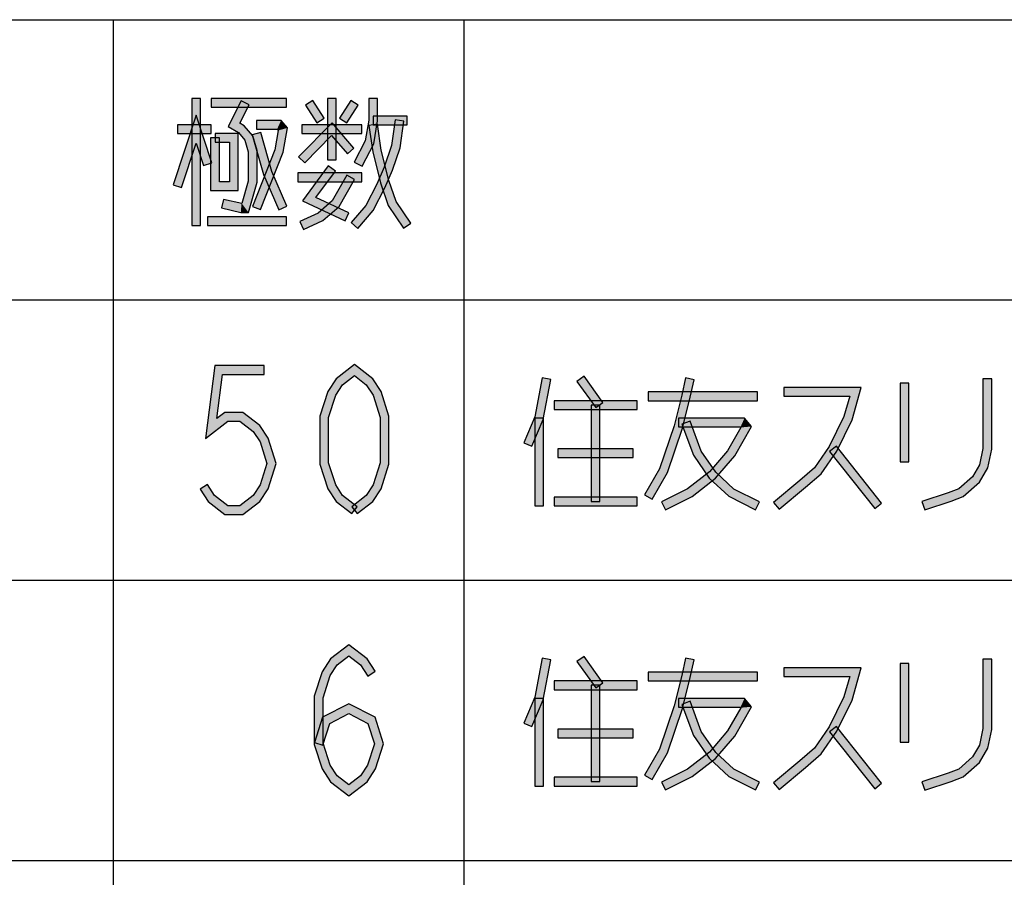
# Model space of a CAD drawing. Header units: millimetres. Extents: x 78 to 816, y 67 to 540.
# Tile 15 of 46: x 406 to 451, y 147 to 186. Entities that reach past the tile are written whole.
import ezdxf

# ---------------------------------------------------------------- set-up
doc = ezdxf.new("R2010")
doc.units = ezdxf.units.MM
doc.header["$LTSCALE"] = 0.319334
doc.layers.add('ALL_NOTE', color=7, linetype='Continuous')

msp = doc.modelspace()

# ---------------------------------------------------------------- hatches: boundary and pattern name
at = {"layer": 'ALL_NOTE', "linetype": 'Continuous', "lineweight": 25}
h = msp.add_hatch(color=2, dxfattribs=at)
h.dxf.hatch_style = 1
h.paths.add_polyline_path([(413.619, 176.871), (413.619, 182.671), (414.019, 182.671), (414.019, 176.871)])
h = msp.add_hatch(color=2, dxfattribs=at)
h.dxf.hatch_style = 1
h.paths.add_polyline_path([(417.947, 182.271), (414.507, 182.271), (414.507, 182.671), (417.947, 182.671)])
h = msp.add_hatch(color=2, dxfattribs=at)
h.dxf.hatch_style = 1
h.paths.add_polyline_path([(415.274, 181.394), (415.878, 182.563), (416.233, 182.379), (415.804, 181.548)])
h = msp.add_hatch(color=2, dxfattribs=at)
h.dxf.hatch_style = 1
h.paths.add_polyline_path([(419.327, 181.562), (418.811, 182.362), (419.147, 182.579), (419.663, 181.779)])
h = msp.add_hatch(color=2, dxfattribs=at)
h.dxf.hatch_style = 1
h.paths.add_polyline_path([(419.811, 179.871), (419.811, 182.671), (420.211, 182.671), (420.211, 179.871)])
h = msp.add_hatch(color=2, dxfattribs=at)
h.dxf.hatch_style = 1
h.paths.add_polyline_path([(421.211, 182.362), (420.695, 181.562), (420.359, 181.779), (420.875, 182.579)])
h = msp.add_hatch(color=2, dxfattribs=at)
h.dxf.hatch_style = 1
h.paths.add_polyline_path([(422.103, 182.671), (422.103, 181.654), (421.703, 181.688), (421.703, 182.671)])
h = msp.add_hatch(color=2, dxfattribs=at)
h.dxf.hatch_style = 1
h.paths.add_polyline_path([(413.817, 180.627), (413.149, 178.608), (412.77, 178.734), (413.822, 181.915)])
h = msp.add_hatch(color=2, dxfattribs=at)
h.dxf.hatch_style = 1
h.paths.add_polyline_path([(414.145, 179.609), (413.817, 180.627), (413.822, 181.915), (414.526, 179.732)])
h = msp.add_hatch(color=2, dxfattribs=at)
h.dxf.hatch_style = 1
h.paths.add_polyline_path([(417.512, 181.271), (416.571, 181.271), (416.571, 181.671), (417.695, 181.671)])
h = msp.add_hatch(color=2, dxfattribs=at)
h.dxf.hatch_style = 1
h.paths.add_polyline_path([(417.562, 181.212), (417.512, 181.271), (417.695, 181.671), (417.988, 181.33)])
h = msp.add_hatch(color=2, dxfattribs=at)
h.dxf.hatch_style = 1
h.paths.add_polyline_path([(422.103, 181.654), (421.923, 180.607), (421.54, 180.735), (421.703, 181.688)])
h = msp.add_hatch(color=2, dxfattribs=at)
h.dxf.hatch_style = 1
h.paths.add_polyline_path([(423.451, 181.471), (421.903, 181.471), (421.903, 181.871), (423.451, 181.871)])
h = msp.add_hatch(color=2, dxfattribs=at)
h.dxf.hatch_style = 1
h.paths.add_polyline_path([(422.74, 180.518), (422.909, 181.699), (423.305, 181.642), (423.131, 180.424)])
h = msp.add_hatch(color=2, dxfattribs=at)
h.dxf.hatch_style = 1
h.paths.add_polyline_path([(414.507, 181.071), (412.959, 181.071), (412.959, 181.471), (414.507, 181.471)])
h = msp.add_hatch(color=2, dxfattribs=at)
h.dxf.hatch_style = 1
h.paths.add_polyline_path([(415.754, 181.115), (415.274, 181.394), (415.804, 181.548), (416.013, 181.427)])
h = msp.add_hatch(color=2, dxfattribs=at)
h.dxf.hatch_style = 1
h.paths.add_polyline_path([(416.047, 180.774), (415.754, 181.115), (416.013, 181.427), (416.408, 180.968)])
h = msp.add_hatch(color=2, dxfattribs=at)
h.dxf.hatch_style = 1
h.paths.add_polyline_path([(417.41, 180.325), (417.562, 181.212), (417.988, 181.33), (417.797, 180.216)])
h = msp.add_hatch(color=2, dxfattribs=at)
h.dxf.hatch_style = 1
h.paths.add_polyline_path([(420.002, 180.976), (418.778, 179.731), (418.493, 180.011), (420.021, 181.566)])
h = msp.add_hatch(color=2, dxfattribs=at)
h.dxf.hatch_style = 1
h.paths.add_polyline_path([(421.387, 181.071), (418.635, 181.071), (418.635, 181.471), (421.387, 181.471)])
h = msp.add_hatch(color=2, dxfattribs=at)
h.dxf.hatch_style = 1
h.paths.add_polyline_path([(420.72, 180.14), (420.002, 180.976), (420.021, 181.566), (421.023, 180.401)])
h = msp.add_hatch(color=2, dxfattribs=at)
h.dxf.hatch_style = 1
h.paths.add_polyline_path([(421.879, 180.233), (421.705, 181.442), (422.101, 181.499), (422.272, 180.309)])
h = msp.add_hatch(color=2, dxfattribs=at)
h.dxf.hatch_style = 1
h.paths.add_polyline_path([(414.479, 178.471), (414.479, 180.871), (414.879, 180.871), (414.879, 178.871)])
h = msp.add_hatch(color=2, dxfattribs=at)
h.dxf.hatch_style = 1
h.paths.add_polyline_path([(414.679, 181.071), (415.739, 181.071), (415.339, 180.671), (414.679, 180.671)])
h = msp.add_hatch(color=2, dxfattribs=at)
h.dxf.hatch_style = 1
h.paths.add_polyline_path([(415.739, 181.071), (415.739, 178.471), (415.339, 178.871), (415.339, 180.671)])
h = msp.add_hatch(color=2, dxfattribs=at)
h.dxf.hatch_style = 1
h.paths.add_polyline_path([(416.199, 180.243), (416.047, 180.774), (416.408, 180.968), (416.599, 180.299)])
h = msp.add_hatch(color=2, dxfattribs=at)
h.dxf.hatch_style = 1
h.paths.add_polyline_path([(416.899, 179.204), (416.379, 181.016), (416.764, 181.126), (417.276, 179.338)])
h = msp.add_hatch(color=2, dxfattribs=at)
h.dxf.hatch_style = 1
h.paths.add_polyline_path([(421.923, 180.607), (421.393, 179.579), (421.038, 179.763), (421.54, 180.735)])
h = msp.add_hatch(color=2, dxfattribs=at)
h.dxf.hatch_style = 1
h.paths.add_polyline_path([(416.199, 178.899), (416.199, 180.243), (416.599, 180.299), (416.599, 178.843)])
h = msp.add_hatch(color=2, dxfattribs=at)
h.dxf.hatch_style = 1
h.paths.add_polyline_path([(416.386, 177.745), (417.41, 180.325), (417.797, 180.216), (416.757, 177.597)])
h = msp.add_hatch(color=2, dxfattribs=at)
h.dxf.hatch_style = 1
h.paths.add_polyline_path([(422.227, 178.814), (421.879, 180.233), (422.272, 180.309), (422.611, 178.927)])
h = msp.add_hatch(color=2, dxfattribs=at)
h.dxf.hatch_style = 1
h.paths.add_polyline_path([(422.405, 179.543), (422.74, 180.518), (423.131, 180.424), (422.778, 179.399)])
h = msp.add_hatch(color=2, dxfattribs=at)
h.dxf.hatch_style = 1
h.paths.add_polyline_path([(418.673, 177.993), (419.85, 179.589), (420.172, 179.352), (419.286, 178.149)])
h = msp.add_hatch(color=2, dxfattribs=at)
h.dxf.hatch_style = 1
h.paths.add_polyline_path([(422.066, 178.756), (422.405, 179.543), (422.778, 179.399), (422.428, 178.585)])
h = msp.add_hatch(color=2, dxfattribs=at)
h.dxf.hatch_style = 1
h.paths.add_polyline_path([(417.592, 177.592), (416.899, 179.204), (417.276, 179.338), (417.959, 177.75)])
h = msp.add_hatch(color=2, dxfattribs=at)
h.dxf.hatch_style = 1
h.paths.add_polyline_path([(421.387, 178.871), (418.463, 178.871), (418.463, 179.271), (421.387, 179.271)])
h = msp.add_hatch(color=2, dxfattribs=at)
h.dxf.hatch_style = 1
h.paths.add_polyline_path([(421.045, 178.971), (420.34, 177.742), (420.027, 177.999), (420.698, 179.17)])
h = msp.add_hatch(color=2, dxfattribs=at)
h.dxf.hatch_style = 1
h.paths.add_polyline_path([(415.739, 178.471), (414.479, 178.471), (414.879, 178.871), (415.339, 178.871)])
h = msp.add_hatch(color=2, dxfattribs=at)
h.dxf.hatch_style = 1
h.paths.add_polyline_path([(415.905, 177.871), (416.199, 178.899), (416.599, 178.843), (416.206, 177.471)])
h = msp.add_hatch(color=2, dxfattribs=at)
h.dxf.hatch_style = 1
h.paths.add_polyline_path([(421.564, 177.783), (422.066, 178.756), (422.428, 178.585), (421.898, 177.558)])
h = msp.add_hatch(color=2, dxfattribs=at)
h.dxf.hatch_style = 1
h.paths.add_polyline_path([(422.583, 177.78), (422.227, 178.814), (422.611, 178.927), (422.944, 177.962)])
h = msp.add_hatch(color=2, dxfattribs=at)
h.dxf.hatch_style = 1
h.paths.add_polyline_path([(415.069, 178.066), (415.906, 177.871), (415.86, 177.471), (414.978, 177.676)])
h = msp.add_hatch(color=2, dxfattribs=at)
h.dxf.hatch_style = 1
h.paths.add_polyline_path([(420.615, 177.089), (418.673, 177.993), (419.286, 178.149), (420.784, 177.452)])
h = msp.add_hatch(color=2, dxfattribs=at)
h.dxf.hatch_style = 1
h.paths.add_polyline_path([(415.883, 177.871), (415.906, 177.871), (416.206, 177.471), (415.86, 177.471)])
h = msp.add_hatch(color=2, dxfattribs=at)
h.dxf.hatch_style = 1
h.paths.add_polyline_path([(420.34, 177.742), (419.605, 177.101), (419.385, 177.44), (420.027, 177.999)])
h = msp.add_hatch(color=2, dxfattribs=at)
h.dxf.hatch_style = 1
h.paths.add_polyline_path([(420.892, 177.001), (421.564, 177.783), (421.898, 177.558), (421.195, 176.74)])
h = msp.add_hatch(color=2, dxfattribs=at)
h.dxf.hatch_style = 1
h.paths.add_polyline_path([(423.287, 176.757), (422.583, 177.78), (422.944, 177.962), (423.616, 176.984)])
h = msp.add_hatch(color=2, dxfattribs=at)
h.dxf.hatch_style = 1
h.paths.add_polyline_path([(417.947, 176.871), (414.335, 176.871), (414.335, 177.271), (417.947, 177.271)])
h = msp.add_hatch(color=2, dxfattribs=at)
h.dxf.hatch_style = 1
h.paths.add_polyline_path([(419.605, 177.101), (418.72, 176.69), (418.551, 177.052), (419.385, 177.44)])
h = msp.add_hatch(color=2, dxfattribs=at)
h.dxf.hatch_style = 1
h.paths.add_polyline_path([(414.247, 167.149), (414.676, 170.471), (415.027, 170.071), (414.768, 168.059)])
h = msp.add_hatch(color=2, dxfattribs=at)
h.dxf.hatch_style = 1
h.paths.add_polyline_path([(414.676, 170.471), (416.915, 170.471), (416.915, 170.071), (415.027, 170.071)])
h = msp.add_hatch(color=2, dxfattribs=at)
h.dxf.hatch_style = 1
h.paths.add_polyline_path([(421.043, 170.018), (420.505, 169.6), (420.206, 169.875), (421.043, 170.524)])
h = msp.add_hatch(color=2, dxfattribs=at)
h.dxf.hatch_style = 1
h.paths.add_polyline_path([(421.582, 169.6), (421.043, 170.018), (421.043, 170.524), (421.881, 169.875)])
h = msp.add_hatch(color=2, dxfattribs=at)
h.dxf.hatch_style = 1
h.paths.add_polyline_path([(432.065, 168.554), (431.205, 169.754), (431.53, 169.987), (432.39, 168.787)])
h = msp.add_hatch(color=2, dxfattribs=at)
h.dxf.hatch_style = 1
h.paths.add_polyline_path([(420.505, 169.6), (420.194, 169.118), (419.829, 169.291), (420.206, 169.875)])
h = msp.add_hatch(color=2, dxfattribs=at)
h.dxf.hatch_style = 1
h.paths.add_polyline_path([(421.893, 169.118), (421.582, 169.6), (421.881, 169.875), (422.258, 169.291)])
h = msp.add_hatch(color=2, dxfattribs=at)
h.dxf.hatch_style = 1
h.paths.add_polyline_path([(429.283, 168.13), (429.623, 169.908), (430.016, 169.833), (429.668, 168.012)])
h = msp.add_hatch(color=2, dxfattribs=at)
h.dxf.hatch_style = 1
h.paths.add_polyline_path([(435.988, 169.116), (436.16, 169.913), (436.551, 169.829), (436.378, 169.026)])
h = msp.add_hatch(color=2, dxfattribs=at)
h.dxf.hatch_style = 1
h.paths.add_polyline_path([(445.959, 166.071), (445.959, 169.671), (446.359, 169.671), (446.359, 166.071)])
h = msp.add_hatch(color=2, dxfattribs=at)
h.dxf.hatch_style = 1
h.paths.add_polyline_path([(449.743, 166.692), (449.743, 169.871), (450.143, 169.871), (450.143, 166.65)])
h = msp.add_hatch(color=2, dxfattribs=at)
h.dxf.hatch_style = 1
h.paths.add_polyline_path([(420.194, 169.118), (419.867, 168.106), (419.467, 168.169), (419.829, 169.291)])
h = msp.add_hatch(color=2, dxfattribs=at)
h.dxf.hatch_style = 1
h.paths.add_polyline_path([(422.219, 168.106), (421.893, 169.118), (422.258, 169.291), (422.619, 168.169)])
h = msp.add_hatch(color=2, dxfattribs=at)
h.dxf.hatch_style = 1
h.paths.add_polyline_path([(439.451, 168.871), (434.463, 168.871), (434.463, 169.271), (439.451, 169.271)])
h = msp.add_hatch(color=2, dxfattribs=at)
h.dxf.hatch_style = 1
h.paths.add_polyline_path([(435.647, 167.727), (435.988, 169.116), (436.378, 169.026), (436.031, 167.614)])
h = msp.add_hatch(color=2, dxfattribs=at)
h.dxf.hatch_style = 1
h.paths.add_polyline_path([(443.658, 169.071), (440.655, 169.071), (440.655, 169.471), (444.189, 169.471)])
h = msp.add_hatch(color=2, dxfattribs=at)
h.dxf.hatch_style = 1
h.paths.add_polyline_path([(443.392, 168.143), (443.658, 169.071), (444.189, 169.471), (443.767, 167.999)])
h = msp.add_hatch(color=2, dxfattribs=at)
h.dxf.hatch_style = 1
h.paths.add_polyline_path([(433.947, 168.471), (430.163, 168.471), (430.163, 168.871), (433.947, 168.871)])
h = msp.add_hatch(color=2, dxfattribs=at)
h.dxf.hatch_style = 1
h.paths.add_polyline_path([(431.855, 164.271), (431.855, 168.671), (432.255, 168.671), (432.255, 164.271)])
h = msp.add_hatch(color=2, dxfattribs=at)
h.dxf.hatch_style = 1
h.paths.add_polyline_path([(415.264, 167.938), (414.247, 167.149), (414.768, 168.059), (415.127, 168.338)])
h = msp.add_hatch(color=2, dxfattribs=at)
h.dxf.hatch_style = 1
h.paths.add_polyline_path([(415.815, 167.938), (415.264, 167.938), (415.127, 168.338), (415.952, 168.338)])
h = msp.add_hatch(color=2, dxfattribs=at)
h.dxf.hatch_style = 1
h.paths.add_polyline_path([(416.422, 167.467), (415.815, 167.938), (415.952, 168.338), (416.721, 167.741)])
h = msp.add_hatch(color=2, dxfattribs=at)
h.dxf.hatch_style = 1
h.paths.add_polyline_path([(419.867, 168.106), (419.867, 166.036), (419.467, 165.973), (419.467, 168.169)])
h = msp.add_hatch(color=2, dxfattribs=at)
h.dxf.hatch_style = 1
h.paths.add_polyline_path([(422.219, 166.036), (422.219, 168.106), (422.619, 168.169), (422.619, 165.973)])
h = msp.add_hatch(color=2, dxfattribs=at)
h.dxf.hatch_style = 1
h.paths.add_polyline_path([(442.718, 166.772), (443.392, 168.143), (443.767, 167.999), (443.064, 166.57)])
h = msp.add_hatch(color=2, dxfattribs=at)
h.dxf.hatch_style = 1
h.paths.add_polyline_path([(416.733, 166.984), (416.422, 167.467), (416.721, 167.741), (417.098, 167.157)])
h = msp.add_hatch(color=2, dxfattribs=at)
h.dxf.hatch_style = 1
h.paths.add_polyline_path([(428.776, 166.95), (429.283, 168.13), (429.668, 168.012), (429.143, 166.792)])
h = msp.add_hatch(color=2, dxfattribs=at)
h.dxf.hatch_style = 1
h.paths.add_polyline_path([(429.275, 164.071), (429.275, 168.071), (429.675, 168.071), (429.675, 164.071)])
h = msp.add_hatch(color=2, dxfattribs=at)
h.dxf.hatch_style = 1
h.paths.add_polyline_path([(434.968, 165.754), (435.647, 167.727), (436.031, 167.614), (435.334, 165.588)])
h = msp.add_hatch(color=2, dxfattribs=at)
h.dxf.hatch_style = 1
h.paths.add_polyline_path([(438.672, 167.671), (435.839, 167.671), (435.839, 168.071), (438.855, 168.071)])
h = msp.add_hatch(color=2, dxfattribs=at)
h.dxf.hatch_style = 1
h.paths.add_polyline_path([(436.52, 166.378), (435.996, 167.802), (436.371, 167.94), (436.878, 166.564)])
h = msp.add_hatch(color=2, dxfattribs=at)
h.dxf.hatch_style = 1
h.paths.add_polyline_path([(438.083, 166.587), (438.692, 167.648), (439.179, 167.694), (438.411, 166.355)])
h = msp.add_hatch(color=2, dxfattribs=at)
h.dxf.hatch_style = 1
h.paths.add_polyline_path([(438.692, 167.648), (438.672, 167.671), (438.855, 168.071), (439.179, 167.694)])
h = msp.add_hatch(color=2, dxfattribs=at)
h.dxf.hatch_style = 1
h.paths.add_polyline_path([(417.049, 166.004), (416.733, 166.984), (417.098, 167.157), (417.47, 166.004)])
h = msp.add_hatch(color=2, dxfattribs=at)
h.dxf.hatch_style = 1
h.paths.add_polyline_path([(444.799, 163.946), (442.735, 166.547), (443.048, 166.795), (445.112, 164.195)])
h = msp.add_hatch(color=2, dxfattribs=at)
h.dxf.hatch_style = 1
h.paths.add_polyline_path([(433.775, 166.271), (430.335, 166.271), (430.335, 166.671), (433.775, 166.671)])
h = msp.add_hatch(color=2, dxfattribs=at)
h.dxf.hatch_style = 1
h.paths.add_polyline_path([(437.235, 165.339), (436.52, 166.378), (436.878, 166.564), (437.54, 165.602)])
h = msp.add_hatch(color=2, dxfattribs=at)
h.dxf.hatch_style = 1
h.paths.add_polyline_path([(437.249, 165.617), (438.083, 166.587), (438.411, 166.355), (437.526, 165.325)])
h = msp.add_hatch(color=2, dxfattribs=at)
h.dxf.hatch_style = 1
h.paths.add_polyline_path([(442.053, 165.805), (442.718, 166.772), (443.064, 166.57), (442.354, 165.537)])
h = msp.add_hatch(color=2, dxfattribs=at)
h.dxf.hatch_style = 1
h.paths.add_polyline_path([(449.582, 165.943), (449.743, 166.692), (450.143, 166.65), (449.96, 165.798)])
h = msp.add_hatch(color=2, dxfattribs=at)
h.dxf.hatch_style = 1
h.paths.add_polyline_path([(416.733, 165.024), (417.049, 166.004), (417.47, 166.004), (417.098, 164.851)])
h = msp.add_hatch(color=2, dxfattribs=at)
h.dxf.hatch_style = 1
h.paths.add_polyline_path([(419.867, 166.036), (420.194, 165.024), (419.829, 164.851), (419.467, 165.973)])
h = msp.add_hatch(color=2, dxfattribs=at)
h.dxf.hatch_style = 1
h.paths.add_polyline_path([(421.893, 165.024), (422.219, 166.036), (422.619, 165.973), (422.258, 164.851)])
h = msp.add_hatch(color=2, dxfattribs=at)
h.dxf.hatch_style = 1
h.paths.add_polyline_path([(449.271, 165.399), (449.582, 165.943), (449.96, 165.798), (449.584, 165.142)])
h = msp.add_hatch(color=2, dxfattribs=at)
h.dxf.hatch_style = 1
h.paths.add_polyline_path([(434.29, 164.57), (434.968, 165.754), (435.334, 165.588), (434.637, 164.371)])
h = msp.add_hatch(color=2, dxfattribs=at)
h.dxf.hatch_style = 1
h.paths.add_polyline_path([(436.248, 164.841), (437.249, 165.617), (437.526, 165.325), (436.462, 164.501)])
h = msp.add_hatch(color=2, dxfattribs=at)
h.dxf.hatch_style = 1
h.paths.add_polyline_path([(438.132, 164.505), (437.235, 165.339), (437.54, 165.602), (438.362, 164.837)])
h = msp.add_hatch(color=2, dxfattribs=at)
h.dxf.hatch_style = 1
h.paths.add_polyline_path([(441.386, 165.223), (442.053, 165.805), (442.354, 165.537), (441.645, 164.919)])
h = msp.add_hatch(color=2, dxfattribs=at)
h.dxf.hatch_style = 1
h.paths.add_polyline_path([(414.331, 165.046), (414.657, 164.541), (414.358, 164.267), (413.995, 164.829)])
h = msp.add_hatch(color=2, dxfattribs=at)
h.dxf.hatch_style = 1
h.paths.add_polyline_path([(416.422, 164.541), (416.733, 165.024), (417.098, 164.851), (416.721, 164.267)])
h = msp.add_hatch(color=2, dxfattribs=at)
h.dxf.hatch_style = 1
h.paths.add_polyline_path([(420.194, 165.024), (420.505, 164.541), (420.206, 164.267), (419.829, 164.851)])
h = msp.add_hatch(color=2, dxfattribs=at)
h.dxf.hatch_style = 1
h.paths.add_polyline_path([(421.582, 164.541), (421.893, 165.024), (422.258, 164.851), (421.881, 164.267)])
h = msp.add_hatch(color=2, dxfattribs=at)
h.dxf.hatch_style = 1
h.paths.add_polyline_path([(440.184, 164.225), (441.386, 165.223), (441.645, 164.919), (440.439, 163.917)])
h = msp.add_hatch(color=2, dxfattribs=at)
h.dxf.hatch_style = 1
h.paths.add_polyline_path([(448.634, 164.845), (449.271, 165.399), (449.584, 165.142), (448.844, 164.497)])
h = msp.add_hatch(color=2, dxfattribs=at)
h.dxf.hatch_style = 1
h.paths.add_polyline_path([(435.062, 164.25), (436.248, 164.841), (436.462, 164.501), (435.241, 163.892)])
h = msp.add_hatch(color=2, dxfattribs=at)
h.dxf.hatch_style = 1
h.paths.add_polyline_path([(439.362, 163.892), (438.132, 164.505), (438.362, 164.837), (439.541, 164.25)])
h = msp.add_hatch(color=2, dxfattribs=at)
h.dxf.hatch_style = 1
h.paths.add_polyline_path([(446.956, 164.261), (448.156, 164.659), (448.291, 164.283), (447.082, 163.881)])
h = msp.add_hatch(color=2, dxfattribs=at)
h.dxf.hatch_style = 1
h.paths.add_polyline_path([(448.156, 164.659), (448.634, 164.845), (448.844, 164.497), (448.291, 164.283)])
h = msp.add_hatch(color=2, dxfattribs=at)
h.dxf.hatch_style = 1
h.paths.add_polyline_path([(414.657, 164.541), (415.264, 164.071), (415.127, 163.671), (414.358, 164.267)])
h = msp.add_hatch(color=2, dxfattribs=at)
h.dxf.hatch_style = 1
h.paths.add_polyline_path([(415.815, 164.071), (416.422, 164.541), (416.721, 164.267), (415.952, 163.671)])
h = msp.add_hatch(color=2, dxfattribs=at)
h.dxf.hatch_style = 1
h.paths.add_polyline_path([(420.505, 164.541), (421.166, 164.029), (420.921, 163.713), (420.206, 164.267)])
h = msp.add_hatch(color=2, dxfattribs=at)
h.dxf.hatch_style = 1
h.paths.add_polyline_path([(420.921, 164.029), (421.582, 164.541), (421.881, 164.267), (421.166, 163.713)])
h = msp.add_hatch(color=2, dxfattribs=at)
h.dxf.hatch_style = 1
h.paths.add_polyline_path([(433.947, 164.071), (430.163, 164.071), (430.163, 164.471), (433.947, 164.471)])
h = msp.add_hatch(color=2, dxfattribs=at)
h.dxf.hatch_style = 1
h.paths.add_polyline_path([(415.264, 164.071), (415.815, 164.071), (415.952, 163.671), (415.127, 163.671)])
h = msp.add_hatch(color=2, dxfattribs=at)
h.dxf.hatch_style = 1
h.paths.add_polyline_path([(420.787, 157.218), (420.249, 156.8), (419.95, 157.075), (420.787, 157.724)])
h = msp.add_hatch(color=2, dxfattribs=at)
h.dxf.hatch_style = 1
h.paths.add_polyline_path([(421.326, 156.8), (420.787, 157.218), (420.787, 157.724), (421.625, 157.075)])
h = msp.add_hatch(color=2, dxfattribs=at)
h.dxf.hatch_style = 1
h.paths.add_polyline_path([(420.249, 156.8), (419.938, 156.318), (419.573, 156.491), (419.95, 157.075)])
h = msp.add_hatch(color=2, dxfattribs=at)
h.dxf.hatch_style = 1
h.paths.add_polyline_path([(421.651, 156.296), (421.326, 156.8), (421.625, 157.075), (421.987, 156.513)])
h = msp.add_hatch(color=2, dxfattribs=at)
h.dxf.hatch_style = 1
h.paths.add_polyline_path([(429.283, 155.33), (429.623, 157.108), (430.016, 157.033), (429.668, 155.212)])
h = msp.add_hatch(color=2, dxfattribs=at)
h.dxf.hatch_style = 1
h.paths.add_polyline_path([(432.065, 155.754), (431.205, 156.954), (431.53, 157.187), (432.39, 155.987)])
h = msp.add_hatch(color=2, dxfattribs=at)
h.dxf.hatch_style = 1
h.paths.add_polyline_path([(435.988, 156.316), (436.16, 157.113), (436.551, 157.029), (436.378, 156.226)])
h = msp.add_hatch(color=2, dxfattribs=at)
h.dxf.hatch_style = 1
h.paths.add_polyline_path([(449.743, 153.892), (449.743, 157.071), (450.143, 157.071), (450.143, 153.85)])
h = msp.add_hatch(color=2, dxfattribs=at)
h.dxf.hatch_style = 1
h.paths.add_polyline_path([(419.938, 156.318), (419.611, 155.306), (419.211, 155.369), (419.573, 156.491)])
h = msp.add_hatch(color=2, dxfattribs=at)
h.dxf.hatch_style = 1
h.paths.add_polyline_path([(439.451, 156.071), (434.463, 156.071), (434.463, 156.471), (439.451, 156.471)])
h = msp.add_hatch(color=2, dxfattribs=at)
h.dxf.hatch_style = 1
h.paths.add_polyline_path([(443.658, 156.271), (440.655, 156.271), (440.655, 156.671), (444.189, 156.671)])
h = msp.add_hatch(color=2, dxfattribs=at)
h.dxf.hatch_style = 1
h.paths.add_polyline_path([(443.392, 155.343), (443.658, 156.271), (444.189, 156.671), (443.767, 155.199)])
h = msp.add_hatch(color=2, dxfattribs=at)
h.dxf.hatch_style = 1
h.paths.add_polyline_path([(445.959, 153.271), (445.959, 156.871), (446.359, 156.871), (446.359, 153.271)])
h = msp.add_hatch(color=2, dxfattribs=at)
h.dxf.hatch_style = 1
h.paths.add_polyline_path([(433.947, 155.671), (430.163, 155.671), (430.163, 156.071), (433.947, 156.071)])
h = msp.add_hatch(color=2, dxfattribs=at)
h.dxf.hatch_style = 1
h.paths.add_polyline_path([(435.647, 154.927), (435.988, 156.316), (436.378, 156.226), (436.031, 154.814)])
h = msp.add_hatch(color=2, dxfattribs=at)
h.dxf.hatch_style = 1
h.paths.add_polyline_path([(431.855, 151.471), (431.855, 155.871), (432.255, 155.871), (432.255, 151.471)])
h = msp.add_hatch(color=2, dxfattribs=at)
h.dxf.hatch_style = 1
h.paths.add_polyline_path([(419.611, 155.306), (419.611, 153.236), (419.211, 153.173), (419.211, 155.369)])
h = msp.add_hatch(color=2, dxfattribs=at)
h.dxf.hatch_style = 1
h.paths.add_polyline_path([(428.776, 154.15), (429.283, 155.33), (429.668, 155.212), (429.143, 153.992)])
h = msp.add_hatch(color=2, dxfattribs=at)
h.dxf.hatch_style = 1
h.paths.add_polyline_path([(429.275, 151.271), (429.275, 155.271), (429.675, 155.271), (429.675, 151.271)])
h = msp.add_hatch(color=2, dxfattribs=at)
h.dxf.hatch_style = 1
h.paths.add_polyline_path([(438.672, 154.871), (435.839, 154.871), (435.839, 155.271), (438.855, 155.271)])
h = msp.add_hatch(color=2, dxfattribs=at)
h.dxf.hatch_style = 1
h.paths.add_polyline_path([(436.52, 153.578), (435.996, 155.002), (436.371, 155.14), (436.878, 153.764)])
h = msp.add_hatch(color=2, dxfattribs=at)
h.dxf.hatch_style = 1
h.paths.add_polyline_path([(438.692, 154.848), (438.672, 154.871), (438.855, 155.271), (439.179, 154.894)])
h = msp.add_hatch(color=2, dxfattribs=at)
h.dxf.hatch_style = 1
h.paths.add_polyline_path([(442.718, 153.972), (443.392, 155.343), (443.767, 155.199), (443.064, 153.77)])
h = msp.add_hatch(color=2, dxfattribs=at)
h.dxf.hatch_style = 1
h.paths.add_polyline_path([(420.787, 154.579), (419.92, 154.131), (419.59, 154.411), (420.787, 155.029)])
h = msp.add_hatch(color=2, dxfattribs=at)
h.dxf.hatch_style = 1
h.paths.add_polyline_path([(421.654, 154.131), (420.787, 154.579), (420.787, 155.029), (421.984, 154.411)])
h = msp.add_hatch(color=2, dxfattribs=at)
h.dxf.hatch_style = 1
h.paths.add_polyline_path([(434.968, 152.954), (435.647, 154.927), (436.031, 154.814), (435.334, 152.788)])
h = msp.add_hatch(color=2, dxfattribs=at)
h.dxf.hatch_style = 1
h.paths.add_polyline_path([(438.083, 153.787), (438.692, 154.848), (439.179, 154.894), (438.411, 153.555)])
h = msp.add_hatch(color=2, dxfattribs=at)
h.dxf.hatch_style = 1
h.paths.add_polyline_path([(419.92, 154.131), (419.602, 153.143), (419.221, 153.266), (419.59, 154.411)])
h = msp.add_hatch(color=2, dxfattribs=at)
h.dxf.hatch_style = 1
h.paths.add_polyline_path([(421.953, 153.204), (421.654, 154.131), (421.984, 154.411), (422.374, 153.204)])
h = msp.add_hatch(color=2, dxfattribs=at)
h.dxf.hatch_style = 1
h.paths.add_polyline_path([(433.775, 153.471), (430.335, 153.471), (430.335, 153.871), (433.775, 153.871)])
h = msp.add_hatch(color=2, dxfattribs=at)
h.dxf.hatch_style = 1
h.paths.add_polyline_path([(437.235, 152.539), (436.52, 153.578), (436.878, 153.764), (437.54, 152.802)])
h = msp.add_hatch(color=2, dxfattribs=at)
h.dxf.hatch_style = 1
h.paths.add_polyline_path([(437.249, 152.817), (438.083, 153.787), (438.411, 153.555), (437.526, 152.525)])
h = msp.add_hatch(color=2, dxfattribs=at)
h.dxf.hatch_style = 1
h.paths.add_polyline_path([(442.053, 153.005), (442.718, 153.972), (443.064, 153.77), (442.354, 152.737)])
h = msp.add_hatch(color=2, dxfattribs=at)
h.dxf.hatch_style = 1
h.paths.add_polyline_path([(444.799, 151.146), (442.735, 153.746), (443.048, 153.995), (445.112, 151.395)])
h = msp.add_hatch(color=2, dxfattribs=at)
h.dxf.hatch_style = 1
h.paths.add_polyline_path([(449.582, 153.143), (449.743, 153.892), (450.143, 153.85), (449.96, 152.998)])
h = msp.add_hatch(color=2, dxfattribs=at)
h.dxf.hatch_style = 1
h.paths.add_polyline_path([(419.611, 153.236), (419.938, 152.224), (419.573, 152.051), (419.211, 153.173)])
h = msp.add_hatch(color=2, dxfattribs=at)
h.dxf.hatch_style = 1
h.paths.add_polyline_path([(421.637, 152.224), (421.953, 153.204), (422.374, 153.204), (422.002, 152.051)])
h = msp.add_hatch(color=2, dxfattribs=at)
h.dxf.hatch_style = 1
h.paths.add_polyline_path([(434.29, 151.77), (434.968, 152.954), (435.334, 152.788), (434.637, 151.571)])
h = msp.add_hatch(color=2, dxfattribs=at)
h.dxf.hatch_style = 1
h.paths.add_polyline_path([(441.386, 152.423), (442.053, 153.005), (442.354, 152.737), (441.645, 152.119)])
h = msp.add_hatch(color=2, dxfattribs=at)
h.dxf.hatch_style = 1
h.paths.add_polyline_path([(449.271, 152.599), (449.582, 153.143), (449.96, 152.998), (449.584, 152.342)])
h = msp.add_hatch(color=2, dxfattribs=at)
h.dxf.hatch_style = 1
h.paths.add_polyline_path([(436.248, 152.041), (437.249, 152.817), (437.526, 152.525), (436.462, 151.701)])
h = msp.add_hatch(color=2, dxfattribs=at)
h.dxf.hatch_style = 1
h.paths.add_polyline_path([(438.132, 151.705), (437.235, 152.539), (437.54, 152.802), (438.362, 152.037)])
h = msp.add_hatch(color=2, dxfattribs=at)
h.dxf.hatch_style = 1
h.paths.add_polyline_path([(440.184, 151.425), (441.386, 152.423), (441.645, 152.119), (440.439, 151.117)])
h = msp.add_hatch(color=2, dxfattribs=at)
h.dxf.hatch_style = 1
h.paths.add_polyline_path([(448.634, 152.045), (449.271, 152.599), (449.584, 152.342), (448.844, 151.697)])
h = msp.add_hatch(color=2, dxfattribs=at)
h.dxf.hatch_style = 1
h.paths.add_polyline_path([(419.938, 152.224), (420.249, 151.741), (419.95, 151.467), (419.573, 152.051)])
h = msp.add_hatch(color=2, dxfattribs=at)
h.dxf.hatch_style = 1
h.paths.add_polyline_path([(421.326, 151.741), (421.637, 152.224), (422.002, 152.051), (421.625, 151.467)])
h = msp.add_hatch(color=2, dxfattribs=at)
h.dxf.hatch_style = 1
h.paths.add_polyline_path([(435.062, 151.45), (436.248, 152.041), (436.462, 151.701), (435.241, 151.092)])
h = msp.add_hatch(color=2, dxfattribs=at)
h.dxf.hatch_style = 1
h.paths.add_polyline_path([(439.362, 151.092), (438.132, 151.705), (438.362, 152.037), (439.541, 151.45)])
h = msp.add_hatch(color=2, dxfattribs=at)
h.dxf.hatch_style = 1
h.paths.add_polyline_path([(448.156, 151.859), (448.634, 152.045), (448.844, 151.697), (448.291, 151.483)])
h = msp.add_hatch(color=2, dxfattribs=at)
h.dxf.hatch_style = 1
h.paths.add_polyline_path([(420.249, 151.741), (420.787, 151.324), (420.787, 150.818), (419.95, 151.467)])
h = msp.add_hatch(color=2, dxfattribs=at)
h.dxf.hatch_style = 1
h.paths.add_polyline_path([(420.787, 151.324), (421.326, 151.741), (421.625, 151.467), (420.787, 150.818)])
h = msp.add_hatch(color=2, dxfattribs=at)
h.dxf.hatch_style = 1
h.paths.add_polyline_path([(433.947, 151.271), (430.163, 151.271), (430.163, 151.671), (433.947, 151.671)])
h = msp.add_hatch(color=2, dxfattribs=at)
h.dxf.hatch_style = 1
h.paths.add_polyline_path([(446.956, 151.461), (448.156, 151.859), (448.291, 151.483), (447.082, 151.081)])

# ---------------------------------------------------------------- linework, layer by layer
at = {"color": 2, "linetype": 'Continuous', "lineweight": 25}
for p, q in [((250.035, 186.271), (556.035, 186.271)), ((410.035, 186.271), (410.035, 109.471)), ((426.035, 186.271), (426.035, 109.471)), ((250.035, 173.471), (556.035, 173.471)), ((250.035, 160.671), (556.035, 160.671)), ((250.035, 147.871), (556.035, 147.871))]:
    msp.add_line(p, q, dxfattribs=at)
at = {"layer": 'ALL_NOTE', "color": 2, "linetype": 'Continuous', "lineweight": 25}
for p, q in [((413.619, 182.671), (413.619, 176.871)), ((414.019, 182.671), (413.619, 182.671)), ((414.019, 176.871), (414.019, 182.671)), ((417.947, 182.671), (414.507, 182.671)), ((414.507, 182.671), (414.507, 182.271)), ((415.878, 182.563), (415.274, 181.394)), ((416.233, 182.379), (415.878, 182.563)), ((417.947, 182.271), (417.947, 182.671)), ((419.147, 182.579), (418.811, 182.362)), ((419.663, 181.779), (419.147, 182.579)), ((419.811, 182.671), (419.811, 179.871)), ((420.211, 182.671), (419.811, 182.671)), ((420.211, 179.871), (420.211, 182.671)), ((420.875, 182.579), (420.359, 181.779)), ((421.211, 182.362), (420.875, 182.579)), ((421.703, 182.671), (421.703, 181.688)), ((422.103, 182.671), (421.703, 182.671)), ((422.103, 181.654), (422.103, 182.671)), ((414.507, 182.271), (417.947, 182.271)), ((415.804, 181.548), (416.233, 182.379)), ((418.811, 182.362), (419.327, 181.562)), ((420.695, 181.562), (421.211, 182.362)), ((413.822, 181.915), (412.77, 178.734)), ((414.526, 179.732), (413.822, 181.915)), ((417.695, 181.671), (416.571, 181.671)), ((416.571, 181.671), (416.571, 181.271)), ((417.988, 181.33), (417.695, 181.671)), ((419.327, 181.562), (419.663, 181.779)), ((420.359, 181.779), (420.695, 181.562)), ((421.703, 181.688), (421.54, 180.735)), ((423.451, 181.871), (421.903, 181.871)), ((421.903, 181.871), (421.903, 181.471)), ((421.923, 180.607), (422.103, 181.654)), ((422.909, 181.699), (422.74, 180.518)), ((423.305, 181.642), (422.909, 181.699)), ((423.131, 180.424), (423.305, 181.642)), ((423.451, 181.471), (423.451, 181.871)), ((414.507, 181.471), (412.959, 181.471)), ((412.959, 181.471), (412.959, 181.071)), ((414.507, 181.071), (414.507, 181.471)), ((415.274, 181.394), (415.754, 181.115)), ((416.013, 181.427), (415.804, 181.548)), ((416.408, 180.968), (416.013, 181.427)), ((416.571, 181.271), (417.512, 181.271)), ((417.562, 181.212), (417.41, 180.325)), ((417.512, 181.271), (417.562, 181.212)), ((417.797, 180.216), (417.988, 181.33)), ((420.021, 181.566), (418.493, 180.011)), ((421.387, 181.471), (418.635, 181.471)), ((418.635, 181.471), (418.635, 181.071)), ((421.023, 180.401), (420.021, 181.566)), ((421.387, 181.071), (421.387, 181.471)), ((422.101, 181.499), (421.705, 181.442)), ((421.705, 181.442), (421.879, 180.233)), ((421.903, 181.471), (423.451, 181.471)), ((422.272, 180.309), (422.101, 181.499)), ((412.959, 181.071), (414.507, 181.071)), ((414.479, 180.871), (414.479, 178.471)), ((414.879, 180.871), (414.479, 180.871)), ((415.739, 181.071), (414.679, 181.071)), ((414.679, 181.071), (414.679, 180.671)), ((414.879, 178.871), (414.879, 180.871)), ((415.739, 178.471), (415.739, 181.071)), ((415.754, 181.115), (416.047, 180.774)), ((416.047, 180.774), (416.199, 180.243)), ((416.764, 181.126), (416.379, 181.016)), ((416.379, 181.016), (416.899, 179.204)), ((416.599, 180.299), (416.408, 180.968)), ((417.276, 179.338), (416.764, 181.126)), ((418.635, 181.071), (421.387, 181.071)), ((418.778, 179.731), (420.002, 180.976)), ((420.002, 180.976), (420.72, 180.14)), ((421.54, 180.735), (421.038, 179.763)), ((413.149, 178.608), (413.817, 180.627)), ((413.817, 180.627), (414.145, 179.609)), ((414.679, 180.671), (415.339, 180.671)), ((415.339, 180.671), (415.339, 178.871)), ((417.41, 180.325), (416.386, 177.745)), ((416.599, 178.843), (416.599, 180.299)), ((420.72, 180.14), (421.023, 180.401)), ((421.393, 179.579), (421.923, 180.607)), ((422.611, 178.927), (422.272, 180.309)), ((422.74, 180.518), (422.405, 179.543)), ((422.778, 179.399), (423.131, 180.424)), ((416.199, 180.243), (416.199, 178.899)), ((416.757, 177.597), (417.797, 180.216)), ((418.493, 180.011), (418.778, 179.731)), ((419.811, 179.871), (420.211, 179.871)), ((421.879, 180.233), (422.227, 178.814)), ((414.145, 179.609), (414.526, 179.732)), ((419.85, 179.589), (418.673, 177.993)), ((420.172, 179.352), (419.85, 179.589)), ((421.038, 179.763), (421.393, 179.579)), ((422.405, 179.543), (422.066, 178.756)), ((422.428, 178.585), (422.778, 179.399)), ((416.899, 179.204), (417.592, 177.592)), ((417.959, 177.75), (417.276, 179.338)), ((421.387, 179.271), (418.463, 179.271)), ((418.463, 179.271), (418.463, 178.871)), ((419.286, 178.149), (420.172, 179.352)), ((420.698, 179.17), (420.027, 177.999)), ((420.34, 177.742), (421.045, 178.971)), ((421.045, 178.971), (420.698, 179.17)), ((421.387, 178.871), (421.387, 179.271)), ((412.77, 178.734), (413.149, 178.608)), ((415.339, 178.871), (414.879, 178.871)), ((416.199, 178.899), (415.905, 177.871)), ((416.206, 177.471), (416.599, 178.843)), ((418.463, 178.871), (421.387, 178.871)), ((422.066, 178.756), (421.564, 177.783)), ((421.898, 177.558), (422.428, 178.585)), ((422.227, 178.814), (422.583, 177.78)), ((422.944, 177.962), (422.611, 178.927)), ((414.479, 178.471), (415.739, 178.471)), ((415.069, 178.066), (414.978, 177.676)), ((415.906, 177.871), (415.069, 178.066)), ((420.784, 177.452), (419.286, 178.149)), ((414.978, 177.676), (415.86, 177.471)), ((415.906, 177.871), (415.883, 177.871)), ((416.386, 177.745), (416.757, 177.597)), ((417.592, 177.592), (417.959, 177.75)), ((418.673, 177.993), (420.615, 177.089)), ((420.027, 177.999), (419.385, 177.44)), ((419.605, 177.101), (420.34, 177.742)), ((421.564, 177.783), (420.892, 177.001)), ((422.583, 177.78), (423.287, 176.757)), ((423.616, 176.984), (422.944, 177.962)), ((417.947, 177.271), (414.335, 177.271)), ((414.335, 177.271), (414.335, 176.871)), ((415.86, 177.471), (416.206, 177.471)), ((417.947, 176.871), (417.947, 177.271)), ((419.385, 177.44), (418.551, 177.052)), ((420.615, 177.089), (420.784, 177.452)), ((421.195, 176.74), (421.898, 177.558)), ((413.619, 176.871), (414.019, 176.871)), ((414.335, 176.871), (417.947, 176.871)), ((418.551, 177.052), (418.72, 176.69)), ((418.72, 176.69), (419.605, 177.101)), ((420.892, 177.001), (421.195, 176.74)), ((423.287, 176.757), (423.616, 176.984)), ((414.676, 170.471), (414.247, 167.149)), ((416.915, 170.471), (414.676, 170.471)), ((416.915, 170.071), (416.915, 170.471)), ((421.043, 170.524), (420.206, 169.875)), ((421.881, 169.875), (421.043, 170.524)), ((414.768, 168.059), (415.027, 170.071)), ((415.027, 170.071), (416.915, 170.071)), ((420.505, 169.6), (421.043, 170.018)), ((421.043, 170.018), (421.582, 169.6)), ((431.53, 169.987), (431.205, 169.754)), ((432.39, 168.787), (431.53, 169.987)), ((420.206, 169.875), (419.829, 169.291)), ((420.194, 169.118), (420.505, 169.6)), ((421.582, 169.6), (421.893, 169.118)), ((422.258, 169.291), (421.881, 169.875)), ((429.623, 169.908), (429.283, 168.13)), ((430.016, 169.833), (429.623, 169.908)), ((429.668, 168.012), (430.016, 169.833)), ((431.205, 169.754), (432.065, 168.554)), ((436.16, 169.913), (435.988, 169.116)), ((436.551, 169.829), (436.16, 169.913)), ((436.378, 169.026), (436.551, 169.829)), ((445.959, 169.671), (445.959, 166.071)), ((446.359, 169.671), (445.959, 169.671)), ((446.359, 166.071), (446.359, 169.671)), ((449.743, 169.871), (449.743, 166.692)), ((450.143, 169.871), (449.743, 169.871)), ((450.143, 166.65), (450.143, 169.871)), ((419.829, 169.291), (419.467, 168.169)), ((419.867, 168.106), (420.194, 169.118)), ((421.893, 169.118), (422.219, 168.106)), ((422.619, 168.169), (422.258, 169.291)), ((439.451, 169.271), (434.463, 169.271)), ((434.463, 169.271), (434.463, 168.871)), ((435.988, 169.116), (435.647, 167.727)), ((439.451, 168.871), (439.451, 169.271)), ((444.189, 169.471), (440.655, 169.471)), ((440.655, 169.471), (440.655, 169.071)), ((440.655, 169.071), (443.658, 169.071)), ((443.658, 169.071), (443.392, 168.143)), ((443.767, 167.999), (444.189, 169.471)), ((433.947, 168.871), (430.163, 168.871)), ((430.163, 168.871), (430.163, 168.471)), ((431.855, 168.671), (431.855, 164.271)), ((432.255, 168.671), (431.855, 168.671)), ((432.065, 168.554), (432.39, 168.787)), ((432.255, 164.271), (432.255, 168.671)), ((433.947, 168.471), (433.947, 168.871)), ((434.463, 168.871), (439.451, 168.871)), ((436.031, 167.614), (436.378, 169.026)), ((415.127, 168.338), (414.768, 168.059)), ((415.952, 168.338), (415.127, 168.338)), ((416.721, 167.741), (415.952, 168.338)), ((419.467, 168.169), (419.467, 165.973)), ((422.619, 165.973), (422.619, 168.169)), ((430.163, 168.471), (433.947, 168.471)), ((443.392, 168.143), (442.718, 166.772)), ((414.247, 167.149), (415.264, 167.938)), ((415.264, 167.938), (415.815, 167.938)), ((415.815, 167.938), (416.422, 167.467)), ((417.098, 167.157), (416.721, 167.741)), ((419.867, 166.036), (419.867, 168.106)), ((422.219, 168.106), (422.219, 166.036)), ((429.283, 168.13), (428.776, 166.95)), ((429.143, 166.792), (429.668, 168.012)), ((429.275, 168.071), (429.275, 164.071)), ((429.675, 168.071), (429.275, 168.071)), ((429.675, 164.071), (429.675, 168.071)), ((435.647, 167.727), (434.968, 165.754)), ((438.855, 168.071), (435.839, 168.071)), ((435.839, 168.071), (435.839, 167.671)), ((436.371, 167.94), (435.996, 167.802)), ((435.996, 167.802), (436.52, 166.378)), ((436.878, 166.564), (436.371, 167.94)), ((438.411, 166.355), (439.179, 167.694)), ((439.179, 167.694), (438.855, 168.071)), ((443.064, 166.57), (443.767, 167.999)), ((416.422, 167.467), (416.733, 166.984)), ((435.334, 165.588), (436.031, 167.614)), ((435.839, 167.671), (438.672, 167.671)), ((438.692, 167.648), (438.083, 166.587)), ((438.672, 167.671), (438.692, 167.648)), ((416.733, 166.984), (417.049, 166.004)), ((417.47, 166.004), (417.098, 167.157)), ((428.776, 166.95), (429.143, 166.792)), ((443.048, 166.795), (442.735, 166.547)), ((445.112, 164.195), (443.048, 166.795)), ((433.775, 166.671), (430.335, 166.671)), ((430.335, 166.671), (430.335, 166.271)), ((433.775, 166.271), (433.775, 166.671)), ((436.52, 166.378), (437.235, 165.339)), ((437.54, 165.602), (436.878, 166.564)), ((438.083, 166.587), (437.249, 165.617)), ((437.526, 165.325), (438.411, 166.355)), ((442.718, 166.772), (442.053, 165.805)), ((442.354, 165.537), (443.064, 166.57)), ((442.735, 166.547), (444.799, 163.946)), ((449.743, 166.692), (449.582, 165.943)), ((449.96, 165.798), (450.143, 166.65)), ((417.049, 166.004), (416.733, 165.024)), ((417.098, 164.851), (417.47, 166.004)), ((419.467, 165.973), (419.829, 164.851)), ((420.194, 165.024), (419.867, 166.036)), ((422.219, 166.036), (421.893, 165.024)), ((422.258, 164.851), (422.619, 165.973)), ((430.335, 166.271), (433.775, 166.271)), ((445.959, 166.071), (446.359, 166.071)), ((449.582, 165.943), (449.271, 165.399)), ((434.968, 165.754), (434.29, 164.57)), ((434.637, 164.371), (435.334, 165.588)), ((437.249, 165.617), (436.248, 164.841)), ((438.362, 164.837), (437.54, 165.602)), ((442.053, 165.805), (441.386, 165.223)), ((441.645, 164.919), (442.354, 165.537)), ((449.584, 165.142), (449.96, 165.798)), ((414.331, 165.046), (413.995, 164.829)), ((414.657, 164.541), (414.331, 165.046)), ((416.733, 165.024), (416.422, 164.541)), ((420.505, 164.541), (420.194, 165.024)), ((421.893, 165.024), (421.582, 164.541)), ((436.462, 164.501), (437.526, 165.325)), ((437.235, 165.339), (438.132, 164.505)), ((441.386, 165.223), (440.184, 164.225)), ((449.271, 165.399), (448.634, 164.845)), ((448.844, 164.497), (449.584, 165.142)), ((413.995, 164.829), (414.358, 164.267)), ((416.721, 164.267), (417.098, 164.851)), ((419.829, 164.851), (420.206, 164.267)), ((421.881, 164.267), (422.258, 164.851)), ((434.29, 164.57), (434.637, 164.371)), ((436.248, 164.841), (435.062, 164.25)), ((439.541, 164.25), (438.362, 164.837)), ((440.439, 163.917), (441.645, 164.919)), ((448.156, 164.659), (446.956, 164.261)), ((448.634, 164.845), (448.156, 164.659)), ((414.358, 164.267), (415.127, 163.671)), ((415.264, 164.071), (414.657, 164.541)), ((416.422, 164.541), (415.815, 164.071)), ((415.952, 163.671), (416.721, 164.267)), ((420.206, 164.267), (420.921, 163.713)), ((421.166, 164.029), (420.505, 164.541)), ((421.582, 164.541), (420.921, 164.029)), ((421.166, 163.713), (421.881, 164.267)), ((433.947, 164.471), (430.163, 164.471)), ((430.163, 164.471), (430.163, 164.071)), ((431.855, 164.271), (432.255, 164.271)), ((433.947, 164.071), (433.947, 164.471)), ((435.062, 164.25), (435.241, 163.892)), ((435.241, 163.892), (436.462, 164.501)), ((438.132, 164.505), (439.362, 163.892)), ((439.362, 163.892), (439.541, 164.25)), ((440.184, 164.225), (440.439, 163.917)), ((444.799, 163.946), (445.112, 164.195)), ((446.956, 164.261), (447.082, 163.881)), ((447.082, 163.881), (448.291, 164.283)), ((448.291, 164.283), (448.844, 164.497)), ((415.127, 163.671), (415.952, 163.671)), ((415.815, 164.071), (415.264, 164.071)), ((420.921, 163.713), (421.166, 164.029)), ((420.921, 164.029), (421.166, 163.713)), ((429.275, 164.071), (429.675, 164.071)), ((430.163, 164.071), (433.947, 164.071)), ((420.787, 157.724), (419.95, 157.075)), ((421.625, 157.075), (420.787, 157.724)), ((419.95, 157.075), (419.573, 156.491)), ((420.249, 156.8), (420.787, 157.218)), ((420.787, 157.218), (421.326, 156.8)), ((421.987, 156.513), (421.625, 157.075)), ((429.623, 157.108), (429.283, 155.33)), ((430.016, 157.033), (429.623, 157.108)), ((429.668, 155.212), (430.016, 157.033)), ((431.53, 157.187), (431.205, 156.954)), ((431.205, 156.954), (432.065, 155.754)), ((432.39, 155.987), (431.53, 157.187)), ((436.16, 157.113), (435.988, 156.316)), ((436.551, 157.029), (436.16, 157.113)), ((436.378, 156.226), (436.551, 157.029)), ((449.743, 157.071), (449.743, 153.892)), ((450.143, 157.071), (449.743, 157.071)), ((450.143, 153.85), (450.143, 157.071)), ((419.573, 156.491), (419.211, 155.369)), ((419.938, 156.318), (420.249, 156.8)), ((421.326, 156.8), (421.651, 156.296)), ((421.651, 156.296), (421.987, 156.513)), ((439.451, 156.471), (434.463, 156.471)), ((434.463, 156.471), (434.463, 156.071)), ((439.451, 156.071), (439.451, 156.471)), ((444.189, 156.671), (440.655, 156.671)), ((440.655, 156.671), (440.655, 156.271)), ((443.767, 155.199), (444.189, 156.671)), ((445.959, 156.871), (445.959, 153.271)), ((446.359, 156.871), (445.959, 156.871)), ((446.359, 153.271), (446.359, 156.871)), ((419.611, 155.306), (419.938, 156.318)), ((433.947, 156.071), (430.163, 156.071)), ((430.163, 156.071), (430.163, 155.671)), ((433.947, 155.671), (433.947, 156.071)), ((434.463, 156.071), (439.451, 156.071)), ((435.988, 156.316), (435.647, 154.927)), ((436.031, 154.814), (436.378, 156.226)), ((440.655, 156.271), (443.658, 156.271)), ((443.658, 156.271), (443.392, 155.343)), ((430.163, 155.671), (433.947, 155.671)), ((431.855, 155.871), (431.855, 151.471)), ((432.255, 155.871), (431.855, 155.871)), ((432.065, 155.754), (432.39, 155.987)), ((432.255, 151.471), (432.255, 155.871)), ((419.211, 155.369), (419.211, 153.173)), ((419.611, 153.236), (419.611, 155.306)), ((429.283, 155.33), (428.776, 154.15)), ((429.143, 153.992), (429.668, 155.212)), ((429.275, 155.271), (429.275, 151.271)), ((429.675, 155.271), (429.275, 155.271)), ((429.675, 151.271), (429.675, 155.271)), ((438.855, 155.271), (435.839, 155.271)), ((435.839, 155.271), (435.839, 154.871)), ((436.371, 155.14), (435.996, 155.002)), ((436.878, 153.764), (436.371, 155.14)), ((439.179, 154.894), (438.855, 155.271)), ((443.392, 155.343), (442.718, 153.972)), ((443.064, 153.77), (443.767, 155.199)), ((420.787, 155.029), (419.59, 154.411)), ((421.984, 154.411), (420.787, 155.029)), ((435.647, 154.927), (434.968, 152.954)), ((435.334, 152.788), (436.031, 154.814)), ((435.839, 154.871), (438.672, 154.871)), ((435.996, 155.002), (436.52, 153.578)), ((438.692, 154.848), (438.083, 153.787)), ((438.411, 153.555), (439.179, 154.894)), ((438.672, 154.871), (438.692, 154.848)), ((419.59, 154.411), (419.221, 153.266)), ((419.92, 154.131), (420.787, 154.579)), ((420.787, 154.579), (421.654, 154.131)), ((422.374, 153.204), (421.984, 154.411)), ((419.602, 153.143), (419.92, 154.131)), ((421.654, 154.131), (421.953, 153.204)), ((428.776, 154.15), (429.143, 153.992)), ((433.775, 153.871), (430.335, 153.871)), ((430.335, 153.871), (430.335, 153.471)), ((433.775, 153.471), (433.775, 153.871)), ((437.54, 152.802), (436.878, 153.764)), ((438.083, 153.787), (437.249, 152.817)), ((442.718, 153.972), (442.053, 153.005)), ((442.354, 152.737), (443.064, 153.77)), ((443.048, 153.995), (442.735, 153.746)), ((445.112, 151.395), (443.048, 153.995)), ((449.743, 153.892), (449.582, 153.143)), ((449.96, 152.998), (450.143, 153.85)), ((430.335, 153.471), (433.775, 153.471)), ((436.52, 153.578), (437.235, 152.539)), ((437.526, 152.525), (438.411, 153.555)), ((442.735, 153.746), (444.799, 151.146)), ((419.211, 153.173), (419.573, 152.051)), ((419.221, 153.266), (419.602, 153.143)), ((419.938, 152.224), (419.611, 153.236)), ((421.953, 153.204), (421.637, 152.224)), ((422.002, 152.051), (422.374, 153.204)), ((434.968, 152.954), (434.29, 151.77)), ((442.053, 153.005), (441.386, 152.423)), ((445.959, 153.271), (446.359, 153.271)), ((449.582, 153.143), (449.271, 152.599)), ((449.584, 152.342), (449.96, 152.998)), ((434.637, 151.571), (435.334, 152.788)), ((437.249, 152.817), (436.248, 152.041)), ((436.462, 151.701), (437.526, 152.525)), ((437.235, 152.539), (438.132, 151.705)), ((438.362, 152.037), (437.54, 152.802)), ((441.386, 152.423), (440.184, 151.425)), ((441.645, 152.119), (442.354, 152.737)), ((449.271, 152.599), (448.634, 152.045)), ((419.573, 152.051), (419.95, 151.467)), ((420.249, 151.741), (419.938, 152.224)), ((421.637, 152.224), (421.326, 151.741)), ((421.625, 151.467), (422.002, 152.051)), ((436.248, 152.041), (435.062, 151.45)), ((439.541, 151.45), (438.362, 152.037)), ((440.439, 151.117), (441.645, 152.119)), ((448.634, 152.045), (448.156, 151.859)), ((448.844, 151.697), (449.584, 152.342)), ((420.787, 151.324), (420.249, 151.741)), ((421.326, 151.741), (420.787, 151.324)), ((433.947, 151.671), (430.163, 151.671)), ((430.163, 151.671), (430.163, 151.271)), ((433.947, 151.271), (433.947, 151.671)), ((434.29, 151.77), (434.637, 151.571)), ((435.241, 151.092), (436.462, 151.701)), ((438.132, 151.705), (439.362, 151.092)), ((448.156, 151.859), (446.956, 151.461)), ((448.291, 151.483), (448.844, 151.697)), ((419.95, 151.467), (420.787, 150.818)), ((420.787, 150.818), (421.625, 151.467)), ((429.275, 151.271), (429.675, 151.271)), ((430.163, 151.271), (433.947, 151.271)), ((431.855, 151.471), (432.255, 151.471)), ((435.062, 151.45), (435.241, 151.092)), ((439.362, 151.092), (439.541, 151.45)), ((440.184, 151.425), (440.439, 151.117)), ((444.799, 151.146), (445.112, 151.395)), ((446.956, 151.461), (447.082, 151.081)), ((447.082, 151.081), (448.291, 151.483))]:
    msp.add_line(p, q, dxfattribs=at)

doc.saveas('drawing.dxf')
